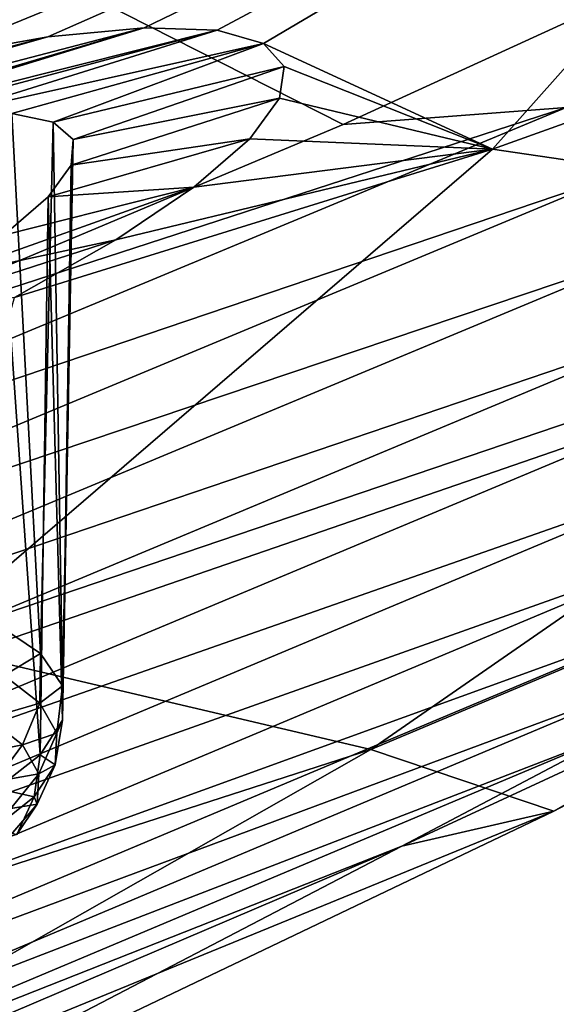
# Model space of a CAD drawing. Header units: metres. Extents: x -106 to 264, y -111 to 81.
# Tile 229 of 256: x 249.31 to 250.82, y 0.07 to 2.84. Entities that reach past the tile are written whole.
import ezdxf

# ---------------------------------------------------------------- set-up
doc = ezdxf.new("R2010")
doc.units = ezdxf.units.M
doc.layers.add('solid_20422013', color=7, linetype='CONTINUOUS')

msp = doc.modelspace()

# ---------------------------------------------------------------- linework, layer by layer
at = {"layer": 'solid_20422013'}
for points in [[(250.104187, 4.19828, 236.654953), (246.986282, 2.806824, 240.519867), (247.197403, 2.976644, 240.335739)], [(249.896393, 3.49435, 236.716049), (246.986282, 2.806824, 240.519867), (250.104187, 4.19828, 236.654953)], [(248.683533, 2.647867, 213.669617), (248.85527, 3.722297, 209.864212), (251.918503, 3.911314, 213.746338)], [(249.056961, 2.735528, 213.87825), (248.683533, 2.647867, 213.669617), (251.918503, 3.911314, 213.746338)], [(249.390335, 2.794921, 214.151108), (249.056961, 2.735528, 213.87825), (251.918503, 3.911314, 213.746338)], [(249.661377, 2.820068, 214.476776), (249.390335, 2.794921, 214.151108), (251.918503, 3.911314, 213.746338)], [(249.867432, 2.813835, 214.837357), (249.661377, 2.820068, 214.476776), (251.918503, 3.911314, 213.746338)], [(249.997818, 2.776374, 215.212845), (249.867432, 2.813835, 214.837357), (251.918503, 3.911314, 213.746338)], [(249.997818, 2.776374, 215.212845), (251.918503, 3.911314, 213.746338), (250.643723, 2.478124, 217.727295)], [(250.643723, 2.478124, 217.727295), (251.918503, 3.911314, 213.746338), (254.094284, 3.715097, 219.234497)], [(250.643723, 2.478124, 217.727295), (254.094284, 3.715097, 219.234497), (252.376297, 2.223361, 223.378082)], [(249.896393, 3.49435, 236.716049), (246.741348, 2.103977, 240.577957), (246.986282, 2.806824, 240.519867)], [(247.591354, 2.866794, 238.459152), (246.741348, 2.103977, 240.577957), (249.896393, 3.49435, 236.716049)], [(248.441727, 3.45158, 239.54007), (250.222824, 2.548272, 239.771317), (251.783859, 3.264125, 237.771332)], [(248.441727, 3.45158, 239.54007), (248.574692, 1.854958, 241.708374), (250.222824, 2.548272, 239.771317)], [(250.850662, 2.595678, 239.277557), (251.783859, 3.264125, 237.771332), (250.222824, 2.548272, 239.771317)], [(247.496948, 2.254985, 213.526947), (249.390335, 2.794921, 214.151108), (249.661377, 2.820068, 214.476776)], [(248.302917, 2.418542, 214.027969), (247.496948, 2.254985, 213.526947), (249.661377, 2.820068, 214.476776)], [(248.608932, 2.498183, 214.166229), (248.302917, 2.418542, 214.027969), (249.661377, 2.820068, 214.476776)], [(248.608932, 2.498183, 214.166229), (249.661377, 2.820068, 214.476776), (249.867432, 2.813835, 214.837357)], [(248.882645, 2.550598, 214.36174), (248.608932, 2.498183, 214.166229), (249.867432, 2.813835, 214.837357)], [(249.112396, 2.579038, 214.605225), (248.882645, 2.550598, 214.36174), (249.867432, 2.813835, 214.837357)], [(249.112396, 2.579038, 214.605225), (249.867432, 2.813835, 214.837357), (249.997818, 2.776374, 215.212845)], [(247.886108, 2.401646, 213.493286), (249.390335, 2.794921, 214.151108), (247.496948, 2.254985, 213.526947)], [(249.390335, 2.794921, 214.151108), (247.886108, 2.401646, 213.493286), (249.056961, 2.735528, 213.87825)], [(249.288177, 2.579105, 214.881317), (249.112396, 2.579038, 214.605225), (249.997818, 2.776374, 215.212845)], [(249.40451, 2.554456, 215.175278), (249.288177, 2.579105, 214.881317), (249.997818, 2.776374, 215.212845)], [(249.40451, 2.554456, 215.175278), (249.997818, 2.776374, 215.212845), (250.056198, 2.710949, 215.593552)], [(250.056198, 2.710949, 215.593552), (249.997818, 2.776374, 215.212845), (250.643723, 2.478124, 217.727295)], [(249.460876, 2.505209, 215.478058), (249.40451, 2.554456, 215.175278), (250.056198, 2.710949, 215.593552)], [(249.460876, 2.505209, 215.478058), (250.056198, 2.710949, 215.593552), (250.043365, 2.621821, 215.960968)], [(250.043365, 2.621821, 215.960968), (250.056198, 2.710949, 215.593552), (250.643723, 2.478124, 217.727295)], [(249.455994, 2.433179, 215.778641), (250.043365, 2.621821, 215.960968), (249.959137, 2.507729, 216.319534)], [(249.455994, 2.433179, 215.778641), (249.460876, 2.505209, 215.478058), (250.043365, 2.621821, 215.960968)], [(249.959137, 2.507729, 216.319534), (250.043365, 2.621821, 215.960968), (250.643723, 2.478124, 217.727295)], [(247.758713, 1.308879, 242.870239), (250.850662, 2.595678, 239.277557), (248.574692, 1.854958, 241.708374)], [(250.996582, 2.406183, 239.3255), (250.850662, 2.595678, 239.277557), (247.758713, 1.308879, 242.870239)], [(250.850662, 2.595678, 239.277557), (250.222824, 2.548272, 239.771317), (248.574692, 1.854958, 241.708374)], [(249.368866, 1.055661, 214.650711), (249.247192, 1.137886, 214.389267), (249.288177, 2.579105, 214.881317)], [(249.368866, 1.055661, 214.650711), (249.288177, 2.579105, 214.881317), (249.40451, 2.554456, 215.175278)], [(249.430984, 0.964203, 214.929459), (249.368866, 1.055661, 214.650711), (249.40451, 2.554456, 215.175278)], [(249.430984, 0.964203, 214.929459), (249.40451, 2.554456, 215.175278), (249.460876, 2.505209, 215.478058)], [(249.390717, 2.343737, 216.064194), (249.959137, 2.507729, 216.319534), (249.801315, 2.370739, 216.656387)], [(249.390717, 2.343737, 216.064194), (249.455994, 2.433179, 215.778641), (249.959137, 2.507729, 216.319534)], [(249.430847, 0.867508, 215.213303), (249.460876, 2.505209, 215.478058), (249.455994, 2.433179, 215.778641)], [(249.430847, 0.867508, 215.213303), (249.430984, 0.964203, 214.929459), (249.460876, 2.505209, 215.478058)], [(249.801315, 2.370739, 216.656387), (249.959137, 2.507729, 216.319534), (250.643723, 2.478124, 217.727295)], [(249.024765, 1.08537, 221.595947), (250.643723, 2.478124, 217.727295), (252.376297, 2.223361, 223.378082)], [(249.29631, 2.059819, 217.179886), (250.643723, 2.478124, 217.727295), (249.024765, 1.08537, 221.595947)], [(249.29631, 2.059819, 217.179886), (249.581711, 2.222189, 216.941788), (250.643723, 2.478124, 217.727295)], [(249.581711, 2.222189, 216.941788), (249.801315, 2.370739, 216.656387), (250.643723, 2.478124, 217.727295)], [(249.430847, 0.867508, 215.213303), (249.455994, 2.433179, 215.778641), (249.390717, 2.343737, 216.064194)], [(250.996582, 2.406183, 239.3255), (247.758713, 1.308879, 242.870239), (247.896881, 1.114098, 242.928986)], [(250.996582, 2.406183, 239.3255), (247.896881, 1.114098, 242.928986), (251.113052, 2.19712, 239.342926)], [(249.083817, 2.115333, 216.55603), (249.801315, 2.370739, 216.656387), (249.581711, 2.222189, 216.941788)], [(249.083817, 2.115333, 216.55603), (249.265427, 2.235291, 216.327469), (249.801315, 2.370739, 216.656387)], [(249.265427, 2.235291, 216.327469), (249.390717, 2.343737, 216.064194), (249.801315, 2.370739, 216.656387)], [(249.368454, 0.769801, 215.489868), (249.390717, 2.343737, 216.064194), (249.265427, 2.235291, 216.327469)], [(249.430847, 0.867508, 215.213303), (249.390717, 2.343737, 216.064194), (249.368454, 0.769801, 215.489868)], [(248.852341, 1.987044, 216.737839), (249.581711, 2.222189, 216.941788), (249.29631, 2.059819, 217.179886)], [(248.852341, 1.987044, 216.737839), (249.083817, 2.115333, 216.55603), (249.581711, 2.222189, 216.941788)], [(249.024765, 1.08537, 221.595947), (252.376297, 2.223361, 223.378082), (250.300491, 0.784778, 227.374054)], [(249.246536, 0.675354, 215.74704), (249.368454, 0.769801, 215.489868), (249.265427, 2.235291, 216.327469)], [(250.300491, 0.784778, 227.374054), (252.376297, 2.223361, 223.378082), (253.370529, 2.076453, 229.295502)], [(247.896881, 1.114098, 242.928986), (248.007172, 0.900336, 242.95488), (251.113052, 2.19712, 239.342926)], [(251.113052, 2.19712, 239.342926), (248.007172, 0.900336, 242.95488), (251.194977, 1.983878, 239.331299)], [(250.300491, 0.784778, 227.374054), (253.370529, 2.076453, 229.295502), (250.816742, 0.610972, 233.366226)], [(250.816742, 0.610972, 233.366226), (253.370529, 2.076453, 229.295502), (253.429688, 1.988433, 235.120743)], [(248.007172, 0.900336, 242.95488), (248.084763, 0.683241, 242.949005), (251.194977, 1.983878, 239.331299)], [(251.194977, 1.983878, 239.331299), (248.084763, 0.683241, 242.949005), (251.242645, 1.773163, 239.293289)], [(250.816742, 0.610972, 233.366226), (253.429688, 1.988433, 235.120743), (251.953903, 1.239423, 237.183975)], [(248.084763, 0.683241, 242.949005), (248.129929, 0.469566, 242.914108), (251.242645, 1.773163, 239.293289)], [(251.242645, 1.773163, 239.293289), (248.129929, 0.469566, 242.914108), (251.259796, 1.565929, 239.232208)], [(248.129929, 0.469566, 242.914108), (248.146194, 0.26018, 242.85376), (251.259796, 1.565929, 239.232208)], [(251.259796, 1.565929, 239.232208), (248.146194, 0.26018, 242.85376), (251.246292, 1.363566, 239.148438)], [(251.246292, 1.363566, 239.148438), (248.133423, 0.056486, 242.768356), (251.19812, 1.16809, 239.039536)], [(248.146194, 0.26018, 242.85376), (248.133423, 0.056486, 242.768356), (251.246292, 1.363566, 239.148438)], [(250.816742, 0.610972, 233.366226), (251.953903, 1.239423, 237.183975), (250.388, 0.512025, 239.187622)], [(250.996292, 0.833357, 238.757965), (250.388, 0.512025, 239.187622), (251.953903, 1.239423, 237.183975)], [(251.19812, 1.16809, 239.039536), (248.087845, -0.13938, 242.655151), (251.113907, 0.986566, 238.906952)], [(248.133423, 0.056486, 242.768356), (248.087845, -0.13938, 242.655151), (251.19812, 1.16809, 239.039536)], [(249.266983, 0.994134, 214.422241), (249.247192, 1.137886, 214.389267), (249.368866, 1.055661, 214.650711)], [(247.072632, -0.257484, 225.325974), (249.024765, 1.08537, 221.595947), (250.300491, 0.784778, 227.374054)], [(249.367386, 0.916242, 214.667465), (249.266983, 0.994134, 214.422241), (249.368866, 1.055661, 214.650711)], [(249.367386, 0.916242, 214.667465), (249.368866, 1.055661, 214.650711), (249.430984, 0.964203, 214.929459)], [(251.113907, 0.986566, 238.906952), (248.008133, -0.320261, 242.515488), (250.996292, 0.833357, 238.757965)], [(248.087845, -0.13938, 242.655151), (248.008133, -0.320261, 242.515488), (251.113907, 0.986566, 238.906952)], [(249.222168, 0.873403, 214.408554), (249.266983, 0.994134, 214.422241), (249.367386, 0.916242, 214.667465)], [(249.415741, 0.831001, 214.92569), (249.367386, 0.916242, 214.667465), (249.430984, 0.964203, 214.929459)], [(249.415741, 0.831001, 214.92569), (249.430984, 0.964203, 214.929459), (249.430847, 0.867508, 215.213303)], [(249.318497, 0.798678, 214.643814), (249.222168, 0.873403, 214.408554), (249.367386, 0.916242, 214.667465)], [(249.318497, 0.798678, 214.643814), (249.367386, 0.916242, 214.667465), (249.415741, 0.831001, 214.92569)], [(249.15155, 0.764926, 214.41243), (249.222168, 0.873403, 214.408554), (249.318497, 0.798678, 214.643814)], [(249.410202, 0.741685, 215.186981), (249.430847, 0.867508, 215.213303), (249.368454, 0.769801, 215.489868)], [(249.410202, 0.741685, 215.186981), (249.415741, 0.831001, 214.92569), (249.430847, 0.867508, 215.213303)], [(250.996292, 0.833357, 238.757965), (247.896805, -0.471741, 242.356918), (250.388, 0.512025, 239.187622)], [(248.008133, -0.320261, 242.515488), (247.896805, -0.471741, 242.356918), (250.996292, 0.833357, 238.757965)], [(249.364899, 0.716901, 214.891541), (249.318497, 0.798678, 214.643814), (249.415741, 0.831001, 214.92569)], [(249.364899, 0.716901, 214.891541), (249.415741, 0.831001, 214.92569), (249.410202, 0.741685, 215.186981)], [(247.072632, -0.257484, 225.325974), (250.300491, 0.784778, 227.374054), (247.881042, -0.590824, 231.195068)], [(247.881042, -0.590824, 231.195068), (250.300491, 0.784778, 227.374054), (250.816742, 0.610972, 233.366226)], [(249.241806, 0.69491, 214.632858), (249.15155, 0.764926, 214.41243), (249.318497, 0.798678, 214.643814)], [(249.241806, 0.69491, 214.632858), (249.318497, 0.798678, 214.643814), (249.364899, 0.716901, 214.891541)], [(249.350967, 0.651727, 215.441315), (249.368454, 0.769801, 215.489868), (249.246536, 0.675354, 215.74704)], [(249.350967, 0.651727, 215.441315), (249.410202, 0.741685, 215.186981), (249.368454, 0.769801, 215.489868)], [(249.359573, 0.631216, 215.142212), (249.410202, 0.741685, 215.186981), (249.350967, 0.651727, 215.441315)], [(249.359573, 0.631216, 215.142212), (249.364899, 0.716901, 214.891541), (249.410202, 0.741685, 215.186981)], [(249.285278, 0.618287, 214.864975), (249.241806, 0.69491, 214.632858), (249.364899, 0.716901, 214.891541)], [(249.285278, 0.618287, 214.864975), (249.364899, 0.716901, 214.891541), (249.359573, 0.631216, 215.142212)], [(249.240326, 0.564584, 215.678909), (249.350967, 0.651727, 215.441315), (249.246536, 0.675354, 215.74704)], [(249.240326, 0.564584, 215.678909), (249.30275, 0.544914, 215.386215), (249.350967, 0.651727, 215.441315)], [(249.30275, 0.544914, 215.386215), (249.359573, 0.631216, 215.142212), (249.350967, 0.651727, 215.441315)], [(247.881042, -0.590824, 231.195068), (250.816742, 0.610972, 233.366226), (247.913025, -0.777744, 237.223724)], [(247.913025, -0.777744, 237.223724), (250.816742, 0.610972, 233.366226), (250.388, 0.512025, 239.187622)], [(249.280289, 0.538002, 215.099854), (249.359573, 0.631216, 215.142212), (249.30275, 0.544914, 215.386215)], [(249.280289, 0.538002, 215.099854), (249.285278, 0.618287, 214.864975), (249.359573, 0.631216, 215.142212)], [(247.896805, -0.471741, 242.356918), (248.734695, -0.192498, 241.12822), (250.388, 0.512025, 239.187622)], [(247.913025, -0.777744, 237.223724), (250.388, 0.512025, 239.187622), (248.734695, -0.192498, 241.12822)]]:
    msp.add_3dface(points, dxfattribs=at)

doc.saveas('drawing.dxf')
